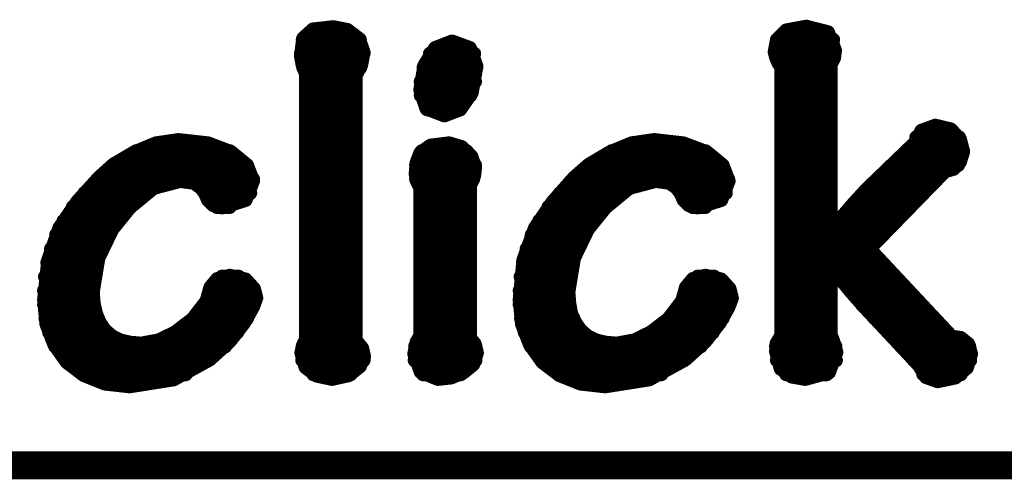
# Model space of a CAD drawing. Extents: x -0.07 to 0.95, y -0.15 to 1.54.
# Tile 7 of 21: x 0.52 to 0.73, y -0.15 to -0.05. Entities that reach past the tile are written whole.
import ezdxf

# ---------------------------------------------------------------- set-up
doc = ezdxf.new("R2010")
doc.units = 0
doc.layers.get('0').update_dxf_attribs({"linetype": 'CONTINUOUS'})
doc.layers.add('gko', color=6, linetype='CONTINUOUS')
doc.layers.add('gto', color=2, linetype='CONTINUOUS')

# ---------------------------------------------------------------- blocks, each defined once
blk = doc.blocks.new('D32')
at = {"const_width": 0.0015}
blk.add_lwpolyline([(-0.00075, 0, 1), (0.00075, 0, 1)], format="xyb", close=True, dxfattribs=at)

msp = doc.modelspace()

# ---------------------------------------------------------------- linework, layer by layer
at = {"layer": 'gko', "color": 6, "const_width": 0.006}
msp.add_lwpolyline([(-0.05, -0.15), (0.85, -0.15)], dxfattribs=at)
at = {"layer": 'gto', "color": 2, "const_width": 0.003}
for points in [[(0.5824, -0.0581), (0.5845, -0.0562)], [(0.5845, -0.0562), (0.5889, -0.0557)], [(0.5889, -0.0557), (0.5919, -0.0563)], [(0.5919, -0.0563), (0.5944, -0.0582)], [(0.6844, -0.0584), (0.6864, -0.0564)], [(0.6864, -0.0564), (0.6907, -0.0556)], [(0.6907, -0.0556), (0.6954, -0.0568)], [(0.5819, -0.0619), (0.5824, -0.0581)], [(0.5823, -0.0584), (0.5946, -0.0584)], [(0.5944, -0.0582), (0.5954, -0.0611)], [(0.6839, -0.061), (0.6844, -0.0584)], [(0.6844, -0.0584), (0.6965, -0.0584)], [(0.6954, -0.0568), (0.6969, -0.0607)], [(0.6085, -0.0639), (0.6108, -0.0602)], [(0.6108, -0.0602), (0.6144, -0.0588)], [(0.6144, -0.0588), (0.6145, -0.0588)], [(0.6145, -0.0588), (0.6183, -0.0602)], [(0.6183, -0.0602), (0.6197, -0.0641)], [(0.6967, -0.0623), (0.6969, -0.0607)], [(0.5819, -0.0614), (0.5954, -0.0614)], [(0.5819, -0.0619), (0.5823, -0.064)], [(0.5949, -0.0638), (0.5954, -0.0611)], [(0.6097, -0.0614), (0.6192, -0.0614)], [(0.6839, -0.061), (0.6842, -0.0622)], [(0.684, -0.0614), (0.6968, -0.0614)], [(0.6842, -0.0622), (0.6847, -0.0634)], [(0.696, -0.0637), (0.6967, -0.0623)], [(0.5823, -0.064), (0.583, -0.0658)], [(0.5824, -0.0644), (0.5947, -0.0644)], [(0.5937, -0.0661), (0.5949, -0.0638)], [(0.6076, -0.0692), (0.6085, -0.0639)], [(0.6083, -0.0644), (0.6197, -0.0644)], [(0.6187, -0.0698), (0.6197, -0.0641)], [(0.6847, -0.0634), (0.6853, -0.0642)], [(0.6853, -0.1221), (0.6853, -0.0642)], [(0.6853, -0.0644), (0.696, -0.0644)], [(0.696, -0.0991), (0.696, -0.0637)], [(0.583, -0.1228), (0.583, -0.0658)], [(0.5937, -0.1231), (0.5937, -0.0661)], [(0.583, -0.0674), (0.5937, -0.0674)], [(0.6076, -0.0692), (0.6089, -0.0732)], [(0.6077, -0.0674), (0.6194, -0.0674)], [(0.6853, -0.0674), (0.696, -0.0674)], [(0.583, -0.0704), (0.5937, -0.0704)], [(0.6077, -0.0704), (0.6184, -0.0704)], [(0.6162, -0.0734), (0.6187, -0.0698)], [(0.6853, -0.0704), (0.696, -0.0704)], [(0.583, -0.0734), (0.5937, -0.0734)], [(0.6089, -0.0732), (0.6128, -0.0747)], [(0.6091, -0.0734), (0.6162, -0.0734)], [(0.6128, -0.0747), (0.6162, -0.0734)], [(0.6853, -0.0734), (0.696, -0.0734)], [(0.583, -0.0764), (0.5937, -0.0764)], [(0.6853, -0.0764), (0.696, -0.0764)], [(0.7155, -0.078), (0.7185, -0.0769)], [(0.7185, -0.0769), (0.7218, -0.0777)], [(0.7218, -0.0777), (0.7238, -0.0798)], [(0.583, -0.0794), (0.5937, -0.0794)], [(0.6853, -0.0794), (0.696, -0.0794)], [(0.7142, -0.0805), (0.7155, -0.078)], [(0.7144, -0.0794), (0.7236, -0.0794)], [(0.7238, -0.0798), (0.7245, -0.0825)], [(0.5459, -0.0827), (0.5507, -0.0807)], [(0.5507, -0.0807), (0.5555, -0.08)], [(0.5555, -0.08), (0.5556, -0.08)], [(0.5556, -0.08), (0.5619, -0.0807)], [(0.5619, -0.0807), (0.5669, -0.0826)], [(0.6076, -0.0828), (0.6098, -0.0812)], [(0.6098, -0.0812), (0.6138, -0.0807)], [(0.6138, -0.0807), (0.6165, -0.0815)], [(0.6165, -0.0815), (0.6186, -0.0835)], [(0.6483, -0.0827), (0.6531, -0.0807)], [(0.6531, -0.0807), (0.6579, -0.08)], [(0.6579, -0.08), (0.658, -0.08)], [(0.658, -0.08), (0.6642, -0.0807)], [(0.6642, -0.0807), (0.6693, -0.0826)], [(0.7037, -0.0906), (0.7142, -0.0805)], [(0.5415, -0.0853), (0.5459, -0.0827)], [(0.5464, -0.0824), (0.5666, -0.0824)], [(0.5669, -0.0826), (0.5703, -0.0854)], [(0.583, -0.0824), (0.5937, -0.0824)], [(0.6068, -0.0849), (0.6076, -0.0828)], [(0.6079, -0.0824), (0.6176, -0.0824)], [(0.6186, -0.0835), (0.6194, -0.0859)], [(0.6439, -0.0853), (0.6483, -0.0827)], [(0.6488, -0.0824), (0.669, -0.0824)], [(0.6693, -0.0826), (0.6727, -0.0854)], [(0.6853, -0.0824), (0.696, -0.0824)], [(0.7122, -0.0824), (0.7245, -0.0824)], [(0.7238, -0.0847), (0.7245, -0.0825)], [(0.5384, -0.0881), (0.5415, -0.0853)], [(0.5414, -0.0854), (0.5703, -0.0854)], [(0.5703, -0.0854), (0.5716, -0.0888)], [(0.583, -0.0854), (0.5937, -0.0854)], [(0.6066, -0.0873), (0.6068, -0.0849)], [(0.6067, -0.0854), (0.6194, -0.0854)], [(0.6192, -0.0877), (0.6194, -0.086)], [(0.6194, -0.086), (0.6194, -0.0859)], [(0.6407, -0.0881), (0.6439, -0.0853)], [(0.6438, -0.0854), (0.6727, -0.0854)], [(0.6727, -0.0854), (0.674, -0.0888)], [(0.6853, -0.0854), (0.696, -0.0854)], [(0.7091, -0.0854), (0.7234, -0.0854)], [(0.7206, -0.0867), (0.7224, -0.0862)], [(0.7224, -0.0862), (0.7238, -0.0847)], [(0.5337, -0.0933), (0.5384, -0.0881)], [(0.5381, -0.0884), (0.5716, -0.0884)], [(0.583, -0.0884), (0.5937, -0.0884)], [(0.6066, -0.0873), (0.6069, -0.0889)], [(0.6067, -0.0884), (0.619, -0.0884)], [(0.6187, -0.089), (0.6192, -0.0877)], [(0.6361, -0.0933), (0.6407, -0.0881)], [(0.6405, -0.0884), (0.6739, -0.0884)], [(0.6853, -0.0884), (0.696, -0.0884)], [(0.7043, -0.1034), (0.7206, -0.0867)], [(0.706, -0.0884), (0.7189, -0.0884)], [(0.5451, -0.0945), (0.5502, -0.0903)], [(0.5502, -0.0903), (0.5559, -0.0888)], [(0.5559, -0.0888), (0.5589, -0.0892)], [(0.5589, -0.0892), (0.5604, -0.0903)], [(0.5604, -0.0903), (0.5613, -0.0915)], [(0.57, -0.0929), (0.5716, -0.0888)], [(0.6069, -0.0889), (0.6076, -0.0903)], [(0.6076, -0.1221), (0.6076, -0.0903)], [(0.6183, -0.0898), (0.6187, -0.089)], [(0.6183, -0.1226), (0.6183, -0.0898)], [(0.6475, -0.0945), (0.6526, -0.0903)], [(0.6526, -0.0903), (0.6583, -0.0888)], [(0.6583, -0.0888), (0.6613, -0.0892)], [(0.6613, -0.0892), (0.6628, -0.0903)], [(0.6628, -0.0903), (0.6637, -0.0915)], [(0.6724, -0.0929), (0.674, -0.0888)], [(0.5353, -0.0914), (0.5485, -0.0914)], [(0.5612, -0.0914), (0.571, -0.0914)], [(0.5613, -0.0915), (0.5619, -0.0929)], [(0.583, -0.0914), (0.5937, -0.0914)], [(0.6076, -0.0914), (0.6183, -0.0914)], [(0.6377, -0.0914), (0.6509, -0.0914)], [(0.6636, -0.0914), (0.6734, -0.0914)], [(0.6637, -0.0915), (0.6643, -0.0929)], [(0.6853, -0.0914), (0.696, -0.0914)], [(0.7004, -0.0942), (0.7037, -0.0906)], [(0.703, -0.0914), (0.716, -0.0914)], [(0.5299, -0.0989), (0.5337, -0.0933)], [(0.5328, -0.0944), (0.5452, -0.0944)], [(0.5413, -0.0992), (0.5451, -0.0945)], [(0.5619, -0.0929), (0.563, -0.094)], [(0.563, -0.094), (0.5649, -0.0945)], [(0.5638, -0.0944), (0.5666, -0.0944)], [(0.5649, -0.0945), (0.57, -0.0929)], [(0.583, -0.0944), (0.5937, -0.0944)], [(0.6076, -0.0944), (0.6183, -0.0944)], [(0.6323, -0.0989), (0.6361, -0.0933)], [(0.6352, -0.0944), (0.6476, -0.0944)], [(0.6437, -0.0992), (0.6475, -0.0945)], [(0.6643, -0.0929), (0.6654, -0.094)], [(0.6654, -0.094), (0.6673, -0.0945)], [(0.6662, -0.0944), (0.669, -0.0944)], [(0.6673, -0.0945), (0.6724, -0.0929)], [(0.6853, -0.0944), (0.696, -0.0944)], [(0.6962, -0.0992), (0.7004, -0.0942)], [(0.7003, -0.0944), (0.7131, -0.0944)], [(0.5275, -0.1058), (0.5299, -0.0989)], [(0.5308, -0.0974), (0.5426, -0.0974)], [(0.583, -0.0974), (0.5937, -0.0974)], [(0.6076, -0.0974), (0.6183, -0.0974)], [(0.6298, -0.1058), (0.6323, -0.0989)], [(0.6332, -0.0974), (0.645, -0.0974)], [(0.6853, -0.0974), (0.696, -0.0974)], [(0.6977, -0.0974), (0.7102, -0.0974)], [(0.5292, -0.1004), (0.5406, -0.1004)], [(0.5383, -0.1054), (0.5413, -0.0992)], [(0.583, -0.1004), (0.5937, -0.1004)], [(0.6076, -0.1004), (0.6183, -0.1004)], [(0.6316, -0.1004), (0.643, -0.1004)], [(0.6407, -0.1054), (0.6437, -0.0992)], [(0.6853, -0.1004), (0.7072, -0.1004)], [(0.696, -0.0991), (0.6962, -0.0992)], [(0.5281, -0.1034), (0.5391, -0.1034)], [(0.583, -0.1034), (0.5937, -0.1034)], [(0.6076, -0.1034), (0.6183, -0.1034)], [(0.6305, -0.1034), (0.6415, -0.1034)], [(0.6853, -0.1034), (0.7043, -0.1034)], [(0.7043, -0.1034), (0.722, -0.1223)], [(0.5266, -0.1144), (0.5275, -0.1058)], [(0.5273, -0.1064), (0.538, -0.1064)], [(0.5371, -0.1127), (0.5383, -0.1054)], [(0.583, -0.1064), (0.5937, -0.1064)], [(0.6076, -0.1064), (0.6183, -0.1064)], [(0.629, -0.1144), (0.6298, -0.1058)], [(0.6297, -0.1064), (0.6404, -0.1064)], [(0.6395, -0.1127), (0.6407, -0.1054)], [(0.6853, -0.1064), (0.7071, -0.1064)], [(0.5268, -0.1094), (0.5373, -0.1094)], [(0.5639, -0.1099), (0.5666, -0.1092)], [(0.5649, -0.1094), (0.5685, -0.1094)], [(0.5666, -0.1092), (0.57, -0.11)], [(0.583, -0.1094), (0.5937, -0.1094)], [(0.6076, -0.1094), (0.6183, -0.1094)], [(0.6292, -0.1094), (0.6397, -0.1094)], [(0.6663, -0.1099), (0.669, -0.1092)], [(0.6673, -0.1094), (0.6709, -0.1094)], [(0.669, -0.1092), (0.6724, -0.11)], [(0.6853, -0.1094), (0.696, -0.1094)], [(0.696, -0.1077), (0.6962, -0.1076)], [(0.696, -0.1219), (0.696, -0.1077)], [(0.6962, -0.1076), (0.7002, -0.1125)], [(0.6976, -0.1094), (0.7099, -0.1094)], [(0.5616, -0.1146), (0.5624, -0.1117)], [(0.5624, -0.1117), (0.5639, -0.1099)], [(0.57, -0.11), (0.5718, -0.112)], [(0.664, -0.1146), (0.6648, -0.1117)], [(0.6648, -0.1117), (0.6663, -0.1099)], [(0.6724, -0.11), (0.6742, -0.112)], [(0.5266, -0.1124), (0.5371, -0.1124)], [(0.5371, -0.1127), (0.5373, -0.1152)], [(0.5622, -0.1124), (0.5719, -0.1124)], [(0.5718, -0.112), (0.5723, -0.114)], [(0.583, -0.1124), (0.5937, -0.1124)], [(0.6076, -0.1124), (0.6183, -0.1124)], [(0.629, -0.1124), (0.6395, -0.1124)], [(0.6395, -0.1127), (0.6397, -0.1152)], [(0.6646, -0.1124), (0.6743, -0.1124)], [(0.6742, -0.112), (0.6747, -0.114)], [(0.6853, -0.1124), (0.696, -0.1124)], [(0.7001, -0.1124), (0.7127, -0.1124)], [(0.7002, -0.1125), (0.7032, -0.1159)], [(0.5266, -0.1144), (0.5271, -0.1196)], [(0.5266, -0.1154), (0.5373, -0.1154)], [(0.5373, -0.1152), (0.5378, -0.1174)], [(0.5586, -0.1185), (0.5616, -0.1146)], [(0.5611, -0.1154), (0.5718, -0.1154)], [(0.5697, -0.1193), (0.5716, -0.1159)], [(0.5716, -0.1159), (0.5723, -0.114)], [(0.583, -0.1154), (0.5937, -0.1154)], [(0.6076, -0.1154), (0.6183, -0.1154)], [(0.629, -0.1144), (0.6295, -0.1196)], [(0.629, -0.1154), (0.6397, -0.1154)], [(0.6397, -0.1152), (0.6401, -0.1174)], [(0.661, -0.1185), (0.664, -0.1146)], [(0.6635, -0.1154), (0.6742, -0.1154)], [(0.6721, -0.1193), (0.674, -0.1159)], [(0.674, -0.1159), (0.6747, -0.114)], [(0.6853, -0.1154), (0.696, -0.1154)], [(0.7027, -0.1154), (0.7155, -0.1154)], [(0.7032, -0.1159), (0.715, -0.1285)], [(0.5378, -0.1174), (0.5386, -0.1193)], [(0.6401, -0.1174), (0.641, -0.1193)], [(0.5269, -0.1184), (0.5381, -0.1184)], [(0.5271, -0.1196), (0.5288, -0.124)], [(0.5386, -0.1193), (0.5397, -0.1209)], [(0.5548, -0.1214), (0.5586, -0.1185)], [(0.5587, -0.1184), (0.5703, -0.1184)], [(0.5666, -0.1233), (0.5697, -0.1193)], [(0.583, -0.1184), (0.5937, -0.1184)], [(0.6076, -0.1184), (0.6183, -0.1184)], [(0.6293, -0.1184), (0.6405, -0.1184)], [(0.6295, -0.1196), (0.6312, -0.124)], [(0.641, -0.1193), (0.6421, -0.1209)], [(0.6572, -0.1214), (0.661, -0.1185)], [(0.6611, -0.1184), (0.6727, -0.1184)], [(0.669, -0.1233), (0.6721, -0.1193)], [(0.6853, -0.1184), (0.696, -0.1184)], [(0.7055, -0.1184), (0.7183, -0.1184)], [(0.5277, -0.1214), (0.5402, -0.1214)], [(0.5397, -0.1209), (0.5412, -0.1222)], [(0.5412, -0.1222), (0.543, -0.1231)], [(0.5513, -0.1231), (0.5548, -0.1214)], [(0.5549, -0.1214), (0.5682, -0.1214)], [(0.583, -0.1214), (0.5937, -0.1214)], [(0.6068, -0.1235), (0.6076, -0.1221)], [(0.6076, -0.1214), (0.6183, -0.1214)], [(0.6301, -0.1214), (0.6426, -0.1214)], [(0.6421, -0.1209), (0.6436, -0.1222)], [(0.6436, -0.1222), (0.6454, -0.1231)], [(0.6537, -0.1231), (0.6572, -0.1214)], [(0.6573, -0.1214), (0.6706, -0.1214)], [(0.6843, -0.1238), (0.6853, -0.1221)], [(0.6853, -0.1214), (0.696, -0.1214)], [(0.696, -0.1219), (0.6967, -0.1238)], [(0.7083, -0.1214), (0.7211, -0.1214)], [(0.722, -0.1223), (0.724, -0.1226)], [(0.5288, -0.124), (0.5315, -0.1278)], [(0.529, -0.1244), (0.5656, -0.1244)], [(0.543, -0.1231), (0.5451, -0.1236)], [(0.5451, -0.1236), (0.5475, -0.1238)], [(0.5475, -0.1238), (0.5513, -0.1231)], [(0.5623, -0.1272), (0.5666, -0.1233)], [(0.582, -0.1258), (0.5823, -0.1243)], [(0.5823, -0.1243), (0.583, -0.1228)], [(0.5823, -0.1244), (0.5948, -0.1244)], [(0.5937, -0.1231), (0.5951, -0.1248)], [(0.6063, -0.126), (0.6068, -0.1235)], [(0.6065, -0.1244), (0.6195, -0.1244)], [(0.6183, -0.1226), (0.6193, -0.1238)], [(0.6193, -0.1238), (0.6198, -0.1258)], [(0.6312, -0.124), (0.6339, -0.1278)], [(0.6314, -0.1244), (0.668, -0.1244)], [(0.6454, -0.1231), (0.6475, -0.1236)], [(0.6475, -0.1236), (0.6499, -0.1238)], [(0.6499, -0.1238), (0.6537, -0.1231)], [(0.6647, -0.1272), (0.669, -0.1233)], [(0.6842, -0.1255), (0.6843, -0.1238)], [(0.6842, -0.1244), (0.697, -0.1244)], [(0.6967, -0.1238), (0.6972, -0.1257)], [(0.7111, -0.1244), (0.7258, -0.1244)], [(0.724, -0.1226), (0.7256, -0.1239)], [(0.7256, -0.1239), (0.7262, -0.126)], [(0.582, -0.1258), (0.5829, -0.1289)], [(0.5951, -0.1248), (0.5955, -0.1266)], [(0.6063, -0.126), (0.6077, -0.1299)], [(0.619, -0.1283), (0.6198, -0.1258)], [(0.6842, -0.1255), (0.6852, -0.1292)], [(0.6956, -0.13), (0.6972, -0.1257)], [(0.7253, -0.129), (0.7262, -0.126)], [(0.5312, -0.1274), (0.562, -0.1274)], [(0.5315, -0.1278), (0.5352, -0.1306)], [(0.5545, -0.1315), (0.5623, -0.1272)], [(0.5822, -0.1274), (0.5954, -0.1274)], [(0.5946, -0.1287), (0.5955, -0.1266)], [(0.6064, -0.1274), (0.6195, -0.1274)], [(0.6169, -0.13), (0.619, -0.1283)], [(0.6336, -0.1274), (0.6644, -0.1274)], [(0.6339, -0.1278), (0.6376, -0.1306)], [(0.6569, -0.1315), (0.6647, -0.1272)], [(0.6844, -0.1274), (0.6971, -0.1274)], [(0.7139, -0.1274), (0.726, -0.1274)], [(0.715, -0.1285), (0.7165, -0.131)], [(0.5349, -0.1304), (0.5571, -0.1304)], [(0.5352, -0.1306), (0.5397, -0.1324)], [(0.5829, -0.1289), (0.5853, -0.1307)], [(0.5846, -0.1304), (0.5926, -0.1304)], [(0.5853, -0.1307), (0.5886, -0.1314)], [(0.5886, -0.1314), (0.5922, -0.1306)], [(0.5922, -0.1306), (0.5946, -0.1287)], [(0.6077, -0.1299), (0.6114, -0.1314)], [(0.6082, -0.1304), (0.6163, -0.1304)], [(0.6142, -0.1311), (0.6169, -0.13)], [(0.6373, -0.1304), (0.6595, -0.1304)], [(0.6376, -0.1306), (0.6421, -0.1324)], [(0.6852, -0.1292), (0.6876, -0.1309)], [(0.6864, -0.1304), (0.6951, -0.1304)], [(0.6905, -0.1314), (0.6956, -0.13)], [(0.7159, -0.1304), (0.724, -0.1304)], [(0.7228, -0.1311), (0.7253, -0.129)], [(0.5397, -0.1324), (0.545, -0.133)], [(0.545, -0.133), (0.5545, -0.1315)], [(0.6114, -0.1314), (0.6142, -0.1311)], [(0.6421, -0.1324), (0.6474, -0.133)], [(0.6474, -0.133), (0.6569, -0.1315)], [(0.6876, -0.1309), (0.6905, -0.1314)], [(0.7165, -0.131), (0.719, -0.1319)], [(0.719, -0.1319), (0.7228, -0.1311)]]:
    msp.add_lwpolyline(points, dxfattribs=at)

# ---------------------------------------------------------------- block references
at = {"layer": 'gto'}
for p in [(0.5845, -0.0562), (0.5845, -0.0562), (0.5889, -0.0557), (0.5889, -0.0557), (0.5919, -0.0563), (0.5919, -0.0563), (0.6864, -0.0564), (0.6864, -0.0564), (0.6907, -0.0556), (0.6907, -0.0556), (0.5823, -0.0584), (0.5824, -0.0581), (0.5824, -0.0581), (0.5944, -0.0582), (0.5944, -0.0582), (0.5946, -0.0584), (0.6844, -0.0584), (0.6844, -0.0584), (0.6844, -0.0584), (0.6954, -0.0568), (0.6954, -0.0568), (0.6965, -0.0584), (0.6108, -0.0602), (0.6108, -0.0602), (0.6144, -0.0588), (0.6144, -0.0588), (0.6145, -0.0588), (0.6145, -0.0588), (0.6183, -0.0602), (0.6183, -0.0602), (0.6969, -0.0607), (0.6969, -0.0607), (0.5819, -0.0614), (0.5819, -0.0619), (0.5819, -0.0619), (0.5954, -0.0611), (0.5954, -0.0611), (0.5954, -0.0614), (0.6097, -0.0614), (0.6192, -0.0614), (0.6839, -0.061), (0.6839, -0.061), (0.684, -0.0614), (0.6842, -0.0622), (0.6967, -0.0623), (0.6968, -0.0614), (0.5823, -0.064), (0.5824, -0.0644), (0.5947, -0.0644), (0.5949, -0.0638), (0.6083, -0.0644), (0.6085, -0.0639), (0.6085, -0.0639), (0.6197, -0.0641), (0.6197, -0.0641), (0.6197, -0.0644), (0.6847, -0.0634), (0.6853, -0.0642), (0.6853, -0.0642), (0.6853, -0.0644), (0.696, -0.0637), (0.696, -0.0637), (0.696, -0.0644), (0.583, -0.0658), (0.583, -0.0658), (0.5937, -0.0661), (0.583, -0.0674), (0.5937, -0.0674), (0.6076, -0.0692), (0.6076, -0.0692), (0.6077, -0.0674), (0.6194, -0.0674), (0.6853, -0.0674), (0.696, -0.0674), (0.583, -0.0704), (0.5937, -0.0704), (0.6077, -0.0704), (0.6184, -0.0704), (0.6187, -0.0698), (0.6853, -0.0704), (0.696, -0.0704), (0.583, -0.0734), (0.5937, -0.0734), (0.6089, -0.0732), (0.6091, -0.0734), (0.6162, -0.0734), (0.6162, -0.0734), (0.6853, -0.0734), (0.696, -0.0734), (0.6128, -0.0747), (0.583, -0.0764), (0.5937, -0.0764), (0.6853, -0.0764), (0.696, -0.0764), (0.7185, -0.0769), (0.7185, -0.0769), (0.7218, -0.0777), (0.7218, -0.0777), (0.583, -0.0794), (0.5937, -0.0794), (0.6853, -0.0794), (0.696, -0.0794), (0.7144, -0.0794), (0.7155, -0.078), (0.7155, -0.078), (0.7236, -0.0794), (0.7238, -0.0798), (0.7238, -0.0798), (0.5507, -0.0807), (0.5507, -0.0807), (0.5555, -0.08), (0.5555, -0.08), (0.5556, -0.08), (0.5556, -0.08), (0.5619, -0.0807), (0.5619, -0.0807), (0.6098, -0.0812), (0.6098, -0.0812), (0.6138, -0.0807), (0.6138, -0.0807), (0.6165, -0.0815), (0.6165, -0.0815), (0.6531, -0.0807), (0.6531, -0.0807), (0.6579, -0.08), (0.6579, -0.08), (0.658, -0.08), (0.658, -0.08), (0.6642, -0.0807), (0.6642, -0.0807), (0.7142, -0.0805), (0.7142, -0.0805), (0.5459, -0.0827), (0.5459, -0.0827), (0.5464, -0.0824), (0.5666, -0.0824), (0.5669, -0.0826), (0.5669, -0.0826), (0.583, -0.0824), (0.5937, -0.0824), (0.6076, -0.0828), (0.6076, -0.0828), (0.6079, -0.0824), (0.6176, -0.0824), (0.6186, -0.0835), (0.6186, -0.0835), (0.6483, -0.0827), (0.6483, -0.0827), (0.6488, -0.0824), (0.669, -0.0824), (0.6693, -0.0826), (0.6693, -0.0826), (0.6853, -0.0824), (0.696, -0.0824), (0.7122, -0.0824), (0.7245, -0.0824), (0.7245, -0.0825), (0.7245, -0.0825), (0.5414, -0.0854), (0.5415, -0.0853), (0.5415, -0.0853), (0.5703, -0.0854), (0.5703, -0.0854), (0.5703, -0.0854), (0.583, -0.0854), (0.5937, -0.0854), (0.6067, -0.0854), (0.6068, -0.0849), (0.6068, -0.0849), (0.6194, -0.0854), (0.6194, -0.0859), (0.6194, -0.0859), (0.6194, -0.086), (0.6438, -0.0854), (0.6439, -0.0853), (0.6439, -0.0853), (0.6727, -0.0854), (0.6727, -0.0854), (0.6727, -0.0854), (0.6853, -0.0854), (0.696, -0.0854), (0.7091, -0.0854), (0.7224, -0.0862), (0.7234, -0.0854), (0.7238, -0.0847), (0.5381, -0.0884), (0.5384, -0.0881), (0.5384, -0.0881), (0.5716, -0.0884), (0.583, -0.0884), (0.5937, -0.0884), (0.6066, -0.0873), (0.6066, -0.0873), (0.6067, -0.0884), (0.619, -0.0884), (0.6192, -0.0877), (0.6405, -0.0884), (0.6407, -0.0881), (0.6407, -0.0881), (0.6739, -0.0884), (0.6853, -0.0884), (0.696, -0.0884), (0.706, -0.0884), (0.7189, -0.0884), (0.7206, -0.0867), (0.5502, -0.0903), (0.5559, -0.0888), (0.5589, -0.0892), (0.5604, -0.0903), (0.5716, -0.0888), (0.5716, -0.0888), (0.6069, -0.0889), (0.6076, -0.0903), (0.6076, -0.0903), (0.6183, -0.0898), (0.6187, -0.089), (0.6526, -0.0903), (0.6583, -0.0888), (0.6613, -0.0892), (0.6628, -0.0903), (0.674, -0.0888), (0.674, -0.0888), (0.5353, -0.0914), (0.5485, -0.0914), (0.5612, -0.0914), (0.5613, -0.0915), (0.571, -0.0914), (0.583, -0.0914), (0.5937, -0.0914), (0.6076, -0.0914), (0.6183, -0.0914), (0.6377, -0.0914), (0.6509, -0.0914), (0.6636, -0.0914), (0.6637, -0.0915), (0.6734, -0.0914), (0.6853, -0.0914), (0.696, -0.0914), (0.703, -0.0914), (0.7037, -0.0906), (0.7037, -0.0906), (0.716, -0.0914), (0.5328, -0.0944), (0.5337, -0.0933), (0.5337, -0.0933), (0.5451, -0.0945), (0.5452, -0.0944), (0.5619, -0.0929), (0.563, -0.094), (0.5638, -0.0944), (0.5649, -0.0945), (0.5666, -0.0944), (0.57, -0.0929), (0.583, -0.0944), (0.5937, -0.0944), (0.6076, -0.0944), (0.6183, -0.0944), (0.6352, -0.0944), (0.6361, -0.0933), (0.6361, -0.0933), (0.6475, -0.0945), (0.6476, -0.0944), (0.6643, -0.0929), (0.6654, -0.094), (0.6662, -0.0944), (0.6673, -0.0945), (0.669, -0.0944), (0.6724, -0.0929), (0.6853, -0.0944), (0.696, -0.0944), (0.7003, -0.0944), (0.7004, -0.0942), (0.7004, -0.0942), (0.7131, -0.0944), (0.5299, -0.0989), (0.5299, -0.0989), (0.5308, -0.0974), (0.5426, -0.0974), (0.583, -0.0974), (0.5937, -0.0974), (0.6076, -0.0974), (0.6183, -0.0974), (0.6323, -0.0989), (0.6323, -0.0989), (0.6332, -0.0974), (0.645, -0.0974), (0.6853, -0.0974), (0.696, -0.0974), (0.6977, -0.0974), (0.7102, -0.0974), (0.5292, -0.1004), (0.5406, -0.1004), (0.5413, -0.0992), (0.583, -0.1004), (0.5937, -0.1004), (0.6076, -0.1004), (0.6183, -0.1004), (0.6316, -0.1004), (0.643, -0.1004), (0.6437, -0.0992), (0.6853, -0.1004), (0.696, -0.0991), (0.696, -0.0991), (0.6962, -0.0992), (0.6962, -0.0992), (0.7072, -0.1004), (0.5281, -0.1034), (0.5391, -0.1034), (0.583, -0.1034), (0.5937, -0.1034), (0.6076, -0.1034), (0.6183, -0.1034), (0.6305, -0.1034), (0.6415, -0.1034), (0.6853, -0.1034), (0.7043, -0.1034), (0.7043, -0.1034), (0.7043, -0.1034), (0.5273, -0.1064), (0.5275, -0.1058), (0.5275, -0.1058), (0.538, -0.1064), (0.5383, -0.1054), (0.583, -0.1064), (0.5937, -0.1064), (0.6076, -0.1064), (0.6183, -0.1064), (0.6297, -0.1064), (0.6298, -0.1058), (0.6298, -0.1058), (0.6404, -0.1064), (0.6407, -0.1054), (0.6853, -0.1064), (0.7071, -0.1064), (0.5268, -0.1094), (0.5373, -0.1094), (0.5649, -0.1094), (0.5666, -0.1092), (0.5666, -0.1092), (0.5685, -0.1094), (0.583, -0.1094), (0.5937, -0.1094), (0.6076, -0.1094), (0.6183, -0.1094), (0.6292, -0.1094), (0.6397, -0.1094), (0.6673, -0.1094), (0.669, -0.1092), (0.669, -0.1092), (0.6709, -0.1094), (0.6853, -0.1094), (0.696, -0.1077), (0.696, -0.1094), (0.6962, -0.1076), (0.6976, -0.1094), (0.7099, -0.1094), (0.5624, -0.1117), (0.5624, -0.1117), (0.5639, -0.1099), (0.5639, -0.1099), (0.57, -0.11), (0.57, -0.11), (0.6648, -0.1117), (0.6648, -0.1117), (0.6663, -0.1099), (0.6663, -0.1099), (0.6724, -0.11), (0.6724, -0.11), (0.5266, -0.1124), (0.5371, -0.1124), (0.5371, -0.1127), (0.5371, -0.1127), (0.5622, -0.1124), (0.5718, -0.112), (0.5718, -0.112), (0.5719, -0.1124), (0.583, -0.1124), (0.5937, -0.1124), (0.6076, -0.1124), (0.6183, -0.1124), (0.629, -0.1124), (0.6395, -0.1124), (0.6395, -0.1127), (0.6395, -0.1127), (0.6646, -0.1124), (0.6742, -0.112), (0.6742, -0.112), (0.6743, -0.1124), (0.6853, -0.1124), (0.696, -0.1124), (0.7001, -0.1124), (0.7002, -0.1125), (0.7127, -0.1124), (0.5266, -0.1144), (0.5266, -0.1144), (0.5266, -0.1154), (0.5373, -0.1152), (0.5373, -0.1152), (0.5373, -0.1154), (0.5611, -0.1154), (0.5616, -0.1146), (0.5616, -0.1146), (0.5716, -0.1159), (0.5718, -0.1154), (0.5723, -0.114), (0.5723, -0.114), (0.583, -0.1154), (0.5937, -0.1154), (0.6076, -0.1154), (0.6183, -0.1154), (0.629, -0.1144), (0.629, -0.1144), (0.629, -0.1154), (0.6397, -0.1152), (0.6397, -0.1152), (0.6397, -0.1154), (0.6635, -0.1154), (0.664, -0.1146), (0.664, -0.1146), (0.674, -0.1159), (0.6742, -0.1154), (0.6747, -0.114), (0.6747, -0.114), (0.6853, -0.1154), (0.696, -0.1154), (0.7027, -0.1154), (0.7032, -0.1159), (0.7155, -0.1154), (0.5378, -0.1174), (0.5378, -0.1174), (0.6401, -0.1174), (0.6401, -0.1174), (0.5269, -0.1184), (0.5271, -0.1196), (0.5381, -0.1184), (0.5386, -0.1193), (0.5386, -0.1193), (0.5586, -0.1185), (0.5586, -0.1185), (0.5587, -0.1184), (0.5697, -0.1193), (0.5703, -0.1184), (0.583, -0.1184), (0.5937, -0.1184), (0.6076, -0.1184), (0.6183, -0.1184), (0.6293, -0.1184), (0.6295, -0.1196), (0.6405, -0.1184), (0.641, -0.1193), (0.641, -0.1193), (0.661, -0.1185), (0.661, -0.1185), (0.6611, -0.1184), (0.6721, -0.1193), (0.6727, -0.1184), (0.6853, -0.1184), (0.696, -0.1184), (0.7055, -0.1184), (0.7183, -0.1184), (0.5277, -0.1214), (0.5397, -0.1209), (0.5397, -0.1209), (0.5402, -0.1214), (0.5412, -0.1222), (0.5412, -0.1222), (0.5548, -0.1214), (0.5548, -0.1214), (0.5549, -0.1214), (0.5682, -0.1214), (0.583, -0.1214), (0.5937, -0.1214), (0.6076, -0.1214), (0.6076, -0.1221), (0.6076, -0.1221), (0.6183, -0.1214), (0.6301, -0.1214), (0.6421, -0.1209), (0.6421, -0.1209), (0.6426, -0.1214), (0.6436, -0.1222), (0.6436, -0.1222), (0.6572, -0.1214), (0.6572, -0.1214), (0.6573, -0.1214), (0.6706, -0.1214), (0.6853, -0.1214), (0.6853, -0.1221), (0.6853, -0.1221), (0.696, -0.1214), (0.696, -0.1219), (0.696, -0.1219), (0.7083, -0.1214), (0.7211, -0.1214), (0.722, -0.1223), (0.722, -0.1223), (0.5288, -0.124), (0.529, -0.1244), (0.543, -0.1231), (0.543, -0.1231), (0.5451, -0.1236), (0.5451, -0.1236), (0.5475, -0.1238), (0.5475, -0.1238), (0.5513, -0.1231), (0.5513, -0.1231), (0.5656, -0.1244), (0.5666, -0.1233), (0.5823, -0.1243), (0.5823, -0.1243), (0.5823, -0.1244), (0.583, -0.1228), (0.583, -0.1228), (0.5937, -0.1231), (0.5937, -0.1231), (0.5948, -0.1244), (0.6065, -0.1244), (0.6068, -0.1235), (0.6068, -0.1235), (0.6183, -0.1226), (0.6183, -0.1226), (0.6193, -0.1238), (0.6193, -0.1238), (0.6195, -0.1244), (0.6312, -0.124), (0.6314, -0.1244), (0.6454, -0.1231), (0.6454, -0.1231), (0.6475, -0.1236), (0.6475, -0.1236), (0.6499, -0.1238), (0.6499, -0.1238), (0.6537, -0.1231), (0.6537, -0.1231), (0.668, -0.1244), (0.669, -0.1233), (0.6842, -0.1244), (0.6843, -0.1238), (0.6843, -0.1238), (0.6967, -0.1238), (0.6967, -0.1238), (0.697, -0.1244), (0.7111, -0.1244), (0.724, -0.1226), (0.724, -0.1226), (0.7256, -0.1239), (0.7256, -0.1239), (0.7258, -0.1244), (0.582, -0.1258), (0.582, -0.1258), (0.5951, -0.1248), (0.5951, -0.1248), (0.6063, -0.126), (0.6063, -0.126), (0.6198, -0.1258), (0.6198, -0.1258), (0.6842, -0.1255), (0.6842, -0.1255), (0.6972, -0.1257), (0.6972, -0.1257), (0.7262, -0.126), (0.7262, -0.126), (0.5312, -0.1274), (0.5315, -0.1278), (0.562, -0.1274), (0.5623, -0.1272), (0.5822, -0.1274), (0.5954, -0.1274), (0.5955, -0.1266), (0.5955, -0.1266), (0.6064, -0.1274), (0.619, -0.1283), (0.6195, -0.1274), (0.6336, -0.1274), (0.6339, -0.1278), (0.6644, -0.1274), (0.6647, -0.1272), (0.6844, -0.1274), (0.6971, -0.1274), (0.7139, -0.1274), (0.715, -0.1285), (0.726, -0.1274), (0.5349, -0.1304), (0.5352, -0.1306), (0.5571, -0.1304), (0.5829, -0.1289), (0.5846, -0.1304), (0.5853, -0.1307), (0.5922, -0.1306), (0.5926, -0.1304), (0.5946, -0.1287), (0.6077, -0.1299), (0.6082, -0.1304), (0.6163, -0.1304), (0.6169, -0.13), (0.6373, -0.1304), (0.6376, -0.1306), (0.6595, -0.1304), (0.6852, -0.1292), (0.6864, -0.1304), (0.6951, -0.1304), (0.6956, -0.13), (0.7159, -0.1304), (0.724, -0.1304), (0.7253, -0.129), (0.5397, -0.1324), (0.5545, -0.1315), (0.5886, -0.1314), (0.6114, -0.1314), (0.6142, -0.1311), (0.6421, -0.1324), (0.6569, -0.1315), (0.6876, -0.1309), (0.6905, -0.1314), (0.7165, -0.131), (0.719, -0.1319), (0.7228, -0.1311), (0.545, -0.133), (0.6474, -0.133)]:
    msp.add_blockref('D32', p, dxfattribs=at)

doc.saveas('drawing.dxf')
